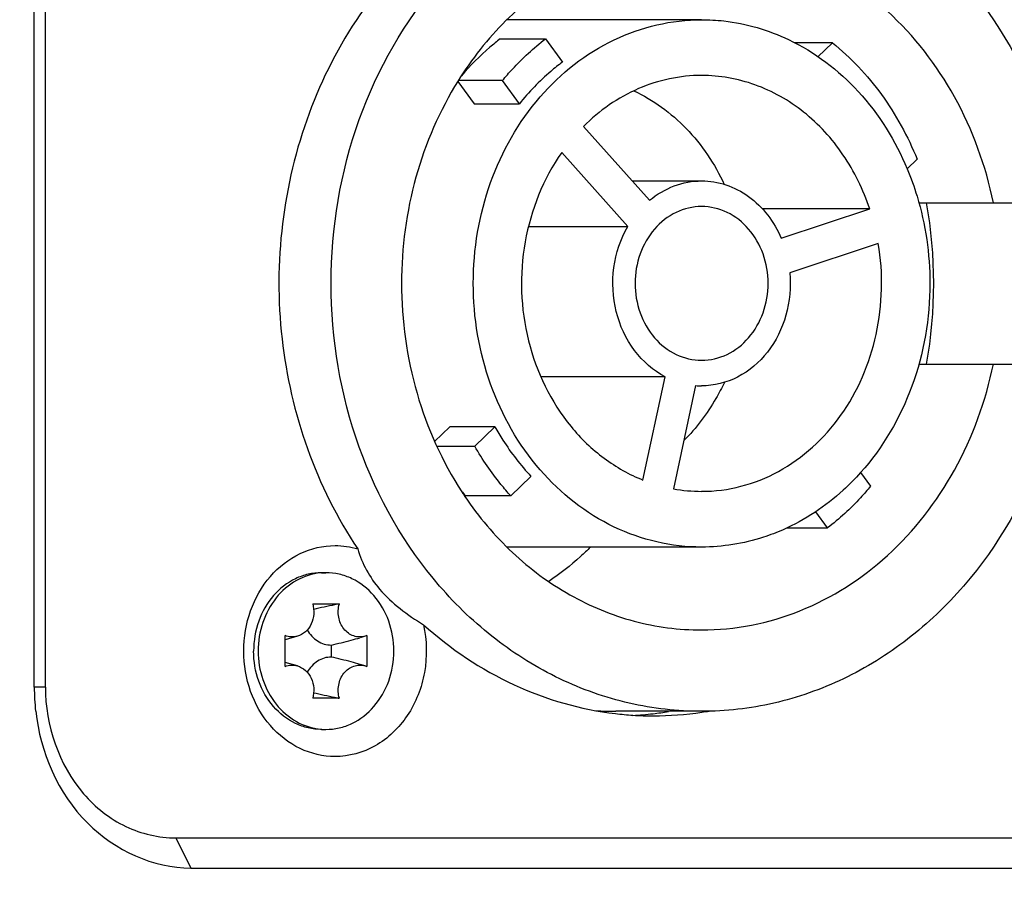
# Model space of a CAD drawing. Header units: millimetres. Extents: x 0 to 420, y 0 to 297.
# Tile 7 of 114: x 68.48 to 71.75, y 45.94 to 48.8. Entities that reach past the tile are written whole.
import ezdxf

# ---------------------------------------------------------------- set-up
doc = ezdxf.new("R2010")
doc.units = ezdxf.units.MM
doc.header["$LTSCALE"] = 23.1
doc.layers.get('0').update_dxf_attribs({"linetype": 'CONTINUOUS'})
doc.layers.add('02___PRT_ALL_AXES', color=7, linetype='CONTINUOUS')
doc.layers.add('DIM_PILOTEES', color=7, linetype='CONTINUOUS')
doc.styles.get("Standard").update_dxf_attribs({"font": 'txt', "width": 0.7})
doc.dimstyles.new('DIMSTYLE_9', dxfattribs={"dimtxt": 2.5, "dimasz": 3.5, "dimexe": 2, "dimexo": 0, "dimtad": 1, "dimdec": 0, "dimlfac": 10, "dimdsep": 46, "dimtxsty": 'STANDARD', "dimblk": '_FILLED', "dimblk1": '_FILLED', "dimblk2": '_FILLED', "dimcen": 0.09, "dimazin": 2, "dimtp": 0.3, "dimtm": 0.3, "dimtfac": 1, "dimtdec": 0, "dimtofl": 0, "dimtmove": 0, "dimatfit": 3, "dimldrblk": '_FILLED', "dimfxl": 1, "dimtolj": 1, "dimarcsym": 0})

# ---------------------------------------------------------------- blocks, each defined once
blk = doc.blocks.new('_FILLED')
at = {"color": 0, "linetype": 'BYBLOCK'}
blk.add_solid([(0, 0), (-1, 0.14286), (-1, -0.14286)], dxfattribs=at)
blk = doc.blocks.new('*D20')
at = {"layer": 'DIM_PILOTEES', "color": 2, "linetype": 'CONTINUOUS'}
for p, q in [((77.412, 47.804), (77.412, 36.8338)), ((73.6186, 45.7182), (73.6186, 36.8338)), ((73.6186, 38.8338), (63.6506, 38.8338)), ((63.6506, 38.8338), (75.5153, 38.8338)), ((84.912, 38.8338), (75.5153, 38.8338)), ((77.412, 38.8338), (84.912, 38.8338))]:
    blk.add_line(p, q, dxfattribs=at)
at = {"layer": 'DIM_PILOTEES', "color": 2, "linetype": 'CONTINUOUS', "xscale": 3.5, "yscale": 3.5, "zscale": 3.5}
blk.add_blockref('_FILLED', (73.6186, 38.8338), dxfattribs=at)
at = {"layer": 'DIM_PILOTEES', "color": 2, "linetype": 'CONTINUOUS', "xscale": 3.5, "yscale": 3.5, "zscale": 3.5, "rotation": 180}
blk.add_blockref('_FILLED', (77.412, 38.8338), dxfattribs=at)

msp = doc.modelspace()

# ---------------------------------------------------------------- linework, layer by layer
at = {"color": 7, "linetype": 'CONTINUOUS'}
for p, q in [((68.5306, 46.584), (68.5306, 49.0419)), ((68.5672, 46.584), (68.5672, 49.0419)), ((70.7453, 48.799), (70.1, 48.799)), ((70.0771, 48.7354), (70.2271, 48.7354)), ((70.2271, 48.7354), (70.2832, 48.6583)), ((71.1795, 48.7227), (71.0535, 48.7227)), ((71.1315, 48.6763), (71.1795, 48.7227)), ((69.9367, 48.5941), (69.9905, 48.5201)), ((70.0845, 48.5972), (69.9386, 48.5972)), ((70.1405, 48.5201), (70.0845, 48.5972)), ((69.9905, 48.5201), (70.1405, 48.5201)), ((70.3531, 48.4446), (70.5729, 48.1996)), ((70.5007, 48.1133), (70.2809, 48.3583)), ((71.4606, 48.3359), (71.4275, 48.3038)), ((70.5152, 48.264), (70.7453, 48.264)), ((71.3032, 48.1711), (70.947, 48.1711)), ((71.0095, 48.0739), (71.3032, 48.1711)), ((71.466, 48.1915), (71.8381, 48.1915)), ((70.1712, 48.1133), (70.5007, 48.1133)), ((71.3318, 48.0558), (71.0382, 47.9585)), ((71.466, 47.6565), (71.8381, 47.6565)), ((70.6247, 47.6138), (70.2118, 47.6138)), ((70.5508, 47.2715), (70.6247, 47.6138)), ((70.7256, 47.5847), (70.6517, 47.2425)), ((69.9093, 47.4481), (69.8593, 47.3997)), ((70.0593, 47.4481), (69.9093, 47.4481)), ((69.9925, 47.3834), (70.0593, 47.4481)), ((69.8664, 47.3834), (69.9925, 47.3834)), ((71.2728, 47.2965), (71.306, 47.2507)), ((70.179, 47.2834), (70.1122, 47.2187)), ((70.1122, 47.2187), (69.9622, 47.2187)), ((71.1634, 47.1125), (71.1243, 47.1663)), ((71.0269, 47.1125), (71.1634, 47.1125)), ((70.7453, 47.049), (70.1001, 47.049)), ((69.4837, 46.964), (69.4987, 46.964)), ((69.4545, 46.8607), (69.543, 46.8607)), ((69.363, 46.6529), (69.363, 46.7551)), ((69.4037, 46.7532), (69.363, 46.7414)), ((69.6289, 46.7532), (69.6116, 46.7482)), ((69.6344, 46.7551), (69.6289, 46.7532)), ((69.6344, 46.7551), (69.6344, 46.6529)), ((69.5163, 46.724), (69.5163, 46.684)), ((69.4037, 46.6548), (69.363, 46.6665)), ((69.6289, 46.6548), (69.6116, 46.6598)), ((69.6289, 46.6548), (69.6344, 46.6529)), ((68.5672, 46.584), (68.5306, 46.584)), ((69.543, 46.5473), (69.4545, 46.5473)), ((70.7453, 46.504), (70.4603, 46.504)), ((69.4837, 46.444), (69.4987, 46.444)), ((69.0002, 46.084), (72.3777, 46.084)), ((69.0002, 46.084), (69.0502, 45.984)), ((69.0502, 45.984), (72.4277, 45.984))]:
    msp.add_line(p, q, dxfattribs=at)
for centre, radius, start, end in [((70.7453, 47.8392), 0.2553, 265.5731, 269.9983), ((70.6412, 47.8347), 0.9167, 220.8667, 222.2129), ((70.9098, 47.8583), 1.1463, 213.119, 214.0255), ((70.7455, 47.7546), 0.5207, 259.6228, 269.9788), ((69.4988, 46.7682), 0.1957, 94.402, 95.1927), ((69.4987, 46.7688), 0.1952, 90.0027, 94.403), ((71.2184, 38.9306), 8.1052, 102.04212, 102.54558), ((70.7297, 41.2064), 5.7775, 101.85345, 102.0111), ((69.1095, 48.5352), 1.8564, 282.6584, 284.7618), ((69.2473, 48.0075), 1.3109, 284.8133, 286.1312), ((69.1095, 44.8727), 1.8564, 75.2382, 77.3416), ((69.2473, 45.4005), 1.3109, 73.8688, 75.1867), ((69.2222, 46.5841), 0.6917, 180.0085, 186.5633), ((71.2184, 54.4773), 8.1052, 257.45442, 257.95788), ((70.7297, 52.2015), 5.7775, 257.9889, 258.14655), ((70.4603, 47.5702), 1.0662, 266.4289, 269.9996), ((70.5844, 47.5743), 1.0854, 278.5421, 279.8764), ((70.5856, 47.5702), 1.0812, 263.2981, 266.3831), ((70.5853, 47.5656), 1.0766, 266.3829, 269.9978), ((70.585, 47.5702), 1.0812, 270.0143, 278.5444), ((69.4988, 46.6397), 0.1957, 264.8073, 265.598), ((69.4987, 46.6391), 0.1952, 265.597, 269.9973)]:
    msp.add_arc(centre, radius, start, end, dxfattribs=at)
for points, knots in [([(70.4593, 49.3516), (70.3491, 49.3386), (70.1283, 49.277), (69.8351, 49.0894), (69.5962, 48.8206), (69.4275, 48.4904), (69.3397, 48.1214), (69.3369, 47.6188), (69.4663, 47.2478), (69.6043, 47.0429)], [0, 0, 0, 0, 0.114849, 0.232968, 0.355592, 0.482647, 0.612897, 0.744327, 1, 1, 1, 1]), ([(69.5155, 47.924), (69.5155, 48.1078), (69.5765, 48.4719), (69.8026, 48.8698), (70.0548, 49.1101), (70.2691, 49.2432), (70.5022, 49.3254), (70.6648, 49.344), (70.7453, 49.344)], [0, 0, 0, 0, 0.265595, 0.521961, 0.645623, 0.765964, 0.883699, 1, 1, 1, 1]), ([(70.7453, 49.344), (70.8257, 49.344), (70.9883, 49.3254), (71.2214, 49.2432), (71.4357, 49.1101), (71.6879, 48.8698), (71.914, 48.4719), (71.975, 48.1078), (71.975, 47.924)], [0, 0, 0, 0, 0.116302, 0.234038, 0.354378, 0.478038, 0.734403, 1, 1, 1, 1]), ([(70.7453, 49.074), (70.6667, 49.074), (70.5073, 49.0519), (70.2837, 48.9552), (70.0868, 48.8011), (69.9821, 48.6681), (69.937, 48.5958)], [0, 0, 0, 0, 0.240966, 0.486168, 0.738737, 1, 1, 1, 1]), ([(71.7139, 48.1915), (71.6885, 48.3138), (71.6037, 48.5483), (71.3801, 48.8378), (71.0837, 49.029), (70.8561, 49.074), (70.7453, 49.074)], [0, 0, 0, 0, 0.265669, 0.520857, 0.764318, 1, 1, 1, 1]), ([(69.9875, 47.924), (69.9875, 48.0372), (70.0252, 48.2618), (70.1896, 48.5516), (70.4408, 48.7508), (70.6461, 48.799), (70.7453, 48.799)], [0, 0, 0, 0, 0.266326, 0.523399, 0.766783, 1, 1, 1, 1]), ([(70.7453, 48.799), (70.77, 48.799), (70.8692, 48.7934), (70.9669, 48.7649), (71.0342, 48.7328)], [0, 0, 0, 0, 0.248862, 1, 1, 1, 1]), ([(70.0771, 48.7354), (70.0655, 48.7265), (70.0194, 48.6891), (69.9773, 48.647), (69.9481, 48.6132)], [0, 0, 0, 0, 0.24749, 1, 1, 1, 1]), ([(70.0845, 48.5972), (70.0952, 48.6101), (70.1388, 48.6601), (70.1879, 48.7052), (70.2271, 48.7354)], [0, 0, 0, 0, 0.253181, 1, 1, 1, 1]), ([(71.0342, 48.7328), (71.121, 48.6915), (71.2826, 48.5688), (71.3888, 48.3974), (71.4278, 48.304)], [0, 0, 0, 0, 0.487161, 1, 1, 1, 1]), ([(71.1795, 48.7227), (71.2408, 48.6731), (71.3521, 48.5543), (71.43, 48.4117), (71.4606, 48.3359)], [0, 0, 0, 0, 0.491102, 1, 1, 1, 1]), ([(70.2832, 48.6583), (70.2701, 48.6485), (70.2183, 48.607), (70.1719, 48.5589), (70.1405, 48.5201)], [0, 0, 0, 0, 0.246933, 1, 1, 1, 1]), ([(69.937, 48.5958), (69.8756, 48.4974), (69.7809, 48.2786), (69.7493, 48.0427), (69.7493, 47.924)], [0, 0, 0, 0, 0.494226, 1, 1, 1, 1]), ([(70.7453, 48.614), (70.674, 48.614), (70.5273, 48.5829), (70.4053, 48.497), (70.3531, 48.4446)], [0, 0, 0, 0, 0.490865, 1, 1, 1, 1]), ([(71.3032, 48.1711), (71.2821, 48.2346), (71.2239, 48.3542), (71.0921, 48.4987), (70.9278, 48.5922), (70.8052, 48.614), (70.7453, 48.614)], [0, 0, 0, 0, 0.264583, 0.518796, 0.762647, 1, 1, 1, 1]), ([(70.5204, 48.5631), (70.585, 48.5328), (70.7059, 48.4442), (70.7889, 48.3204), (70.8207, 48.2526)], [0, 0, 0, 0, 0.487831, 1, 1, 1, 1]), ([(70.2809, 48.3583), (70.2196, 48.2708), (70.1367, 48.0624), (70.1477, 47.7322), (70.2673, 47.4837), (70.4168, 47.3395), (70.5051, 47.2897), (70.5508, 47.2715)], [0, 0, 0, 0, 0.253099, 0.512113, 0.763075, 0.883475, 1, 1, 1, 1]), ([(71.4278, 48.304), (71.4402, 48.2744), (71.484, 48.1523), (71.503, 48.0214), (71.503, 47.924)], [0, 0, 0, 0, 0.247944, 1, 1, 1, 1]), ([(70.5729, 48.1996), (70.5971, 48.2198), (70.6518, 48.2524), (70.7146, 48.264), (70.7453, 48.264)], [0, 0, 0, 0, 0.507231, 1, 1, 1, 1]), ([(70.7453, 48.264), (70.7726, 48.264), (70.8283, 48.2548), (70.9309, 48.2018), (70.9866, 48.1279), (71.0095, 48.0739)], [0, 0, 0, 0, 0.239739, 0.48515, 1, 1, 1, 1]), ([(70.7453, 48.179), (70.7164, 48.179), (70.6565, 48.1649), (70.5833, 48.1069), (70.5354, 48.0223), (70.5188, 47.924), (70.5354, 47.8256), (70.5833, 47.741), (70.6565, 47.683), (70.7164, 47.669), (70.7453, 47.669)], [0, 0, 0, 0, 0.116613, 0.238299, 0.366832, 0.499996, 0.63316, 0.761694, 0.883384, 1, 1, 1, 1]), ([(70.7453, 47.669), (70.7742, 47.669), (70.834, 47.683), (70.9072, 47.741), (70.9551, 47.8256), (70.9717, 47.924), (70.9551, 48.0223), (70.9072, 48.1069), (70.834, 48.1649), (70.7742, 48.179), (70.7453, 48.179)], [0, 0, 0, 0, 0.116613, 0.238299, 0.366832, 0.499996, 0.63316, 0.761694, 0.883384, 1, 1, 1, 1]), ([(70.6247, 47.6138), (70.585, 47.6344), (70.5129, 47.6978), (70.453, 47.8295), (70.4451, 47.9769), (70.4765, 48.0717), (70.5007, 48.1133)], [0, 0, 0, 0, 0.236686, 0.487645, 0.745924, 1, 1, 1, 1]), ([(70.7453, 47.234), (70.7892, 47.234), (70.878, 47.2454), (71.0475, 47.313), (71.2268, 47.4783), (71.3438, 47.7525), (71.3485, 47.9566), (71.3318, 48.0558)], [0, 0, 0, 0, 0.115716, 0.233198, 0.476749, 0.73496, 1, 1, 1, 1]), ([(71.0382, 47.9585), (71.0423, 47.9117), (71.0338, 47.8172), (70.9726, 47.6927), (70.8715, 47.6054), (70.7863, 47.584), (70.7453, 47.584)], [0, 0, 0, 0, 0.266057, 0.523979, 0.767607, 1, 1, 1, 1]), ([(70.7453, 46.504), (70.6648, 46.504), (70.5022, 46.5225), (70.2691, 46.6047), (70.0548, 46.7378), (69.8026, 46.9781), (69.5765, 47.376), (69.5155, 47.7402), (69.5155, 47.924)], [0, 0, 0, 0, 0.116302, 0.234038, 0.354378, 0.478038, 0.734403, 1, 1, 1, 1]), ([(69.7493, 47.924), (69.7493, 47.8012), (69.7831, 47.5573), (69.8843, 47.3324), (69.9498, 47.232)], [0, 0, 0, 0, 0.506153, 1, 1, 1, 1]), ([(70.7453, 47.049), (70.6461, 47.049), (70.4408, 47.0971), (70.1896, 47.2964), (70.0252, 47.5862), (69.9875, 47.8107), (69.9875, 47.924)], [0, 0, 0, 0, 0.233216, 0.476598, 0.73367, 1, 1, 1, 1]), ([(71.975, 47.924), (71.975, 47.7402), (71.914, 47.376), (71.6879, 46.9781), (71.4357, 46.7378), (71.2214, 46.6047), (70.9883, 46.5225), (70.8257, 46.504), (70.7453, 46.504)], [0, 0, 0, 0, 0.265595, 0.521961, 0.645623, 0.765964, 0.883699, 1, 1, 1, 1]), ([(71.503, 47.924), (71.503, 47.8086), (71.4642, 47.5802), (71.3471, 47.3791), (71.2731, 47.2961)], [0, 0, 0, 0, 0.509145, 1, 1, 1, 1]), ([(70.7453, 46.774), (70.8561, 46.774), (71.0837, 46.819), (71.3801, 47.0101), (71.6037, 47.2996), (71.6885, 47.5341), (71.7139, 47.6565)], [0, 0, 0, 0, 0.235681, 0.47914, 0.734328, 1, 1, 1, 1]), ([(70.8208, 47.5955), (70.8123, 47.5774), (70.776, 47.5075), (70.7278, 47.4437), (70.6863, 47.4022)], [0, 0, 0, 0, 0.25494, 1, 1, 1, 1]), ([(70.0593, 47.4481), (70.0678, 47.4331), (70.1027, 47.3748), (70.1444, 47.3206), (70.179, 47.2834)], [0, 0, 0, 0, 0.253342, 1, 1, 1, 1]), ([(70.1122, 47.2187), (70.1009, 47.2312), (70.0567, 47.2827), (70.0181, 47.3391), (69.9925, 47.3834)], [0, 0, 0, 0, 0.247311, 1, 1, 1, 1]), ([(71.2731, 47.2961), (71.2549, 47.2757), (71.1798, 47.1995), (71.0888, 47.1389), (71.0161, 47.1067)], [0, 0, 0, 0, 0.256028, 1, 1, 1, 1]), ([(71.306, 47.2507), (71.2953, 47.2378), (71.2517, 47.1879), (71.2026, 47.1427), (71.1634, 47.1125)], [0, 0, 0, 0, 0.253181, 1, 1, 1, 1]), ([(69.9598, 47.2169), (70.0053, 47.1495), (70.1096, 47.0258), (70.3015, 46.8833), (70.5171, 46.7942), (70.6698, 46.774), (70.7453, 46.774)], [0, 0, 0, 0, 0.260675, 0.513034, 0.758482, 1, 1, 1, 1]), ([(71.0161, 47.1067), (70.9946, 47.0973), (70.908, 47.0641), (70.8145, 47.049), (70.7453, 47.049)], [0, 0, 0, 0, 0.252991, 1, 1, 1, 1]), ([(69.5287, 46.354), (69.489, 46.354), (69.4069, 46.3732), (69.3064, 46.4529), (69.2407, 46.5689), (69.2179, 46.704), (69.2407, 46.839), (69.3064, 46.955), (69.4069, 47.0347), (69.489, 47.054), (69.5287, 47.054)], [0, 0, 0, 0, 0.116612, 0.238301, 0.366836, 0.5, 0.633164, 0.761699, 0.883388, 1, 1, 1, 1]), ([(69.6043, 47.0429), (69.6183, 46.9942), (69.6752, 46.8914), (69.7692, 46.8242), (69.8222, 46.7913)], [0, 0, 0, 0, 0.447823, 1, 1, 1, 1]), ([(70.3765, 47.0489), (70.3657, 47.0383), (70.3222, 46.9972), (70.275, 46.96), (70.238, 46.9347)], [0, 0, 0, 0, 0.25241, 1, 1, 1, 1]), ([(69.4837, 46.964), (69.469, 46.964), (69.4392, 46.9605), (69.3818, 46.9404), (69.3185, 46.8904), (69.2698, 46.8043), (69.2585, 46.7376), (69.2585, 46.704)], [0, 0, 0, 0, 0.116452, 0.23434, 0.477366, 0.734063, 1, 1, 1, 1]), ([(69.481, 46.9632), (69.453, 46.9606), (69.3962, 46.9424), (69.328, 46.8826), (69.2837, 46.7995), (69.2735, 46.736), (69.2735, 46.704)], [0, 0, 0, 0, 0.233473, 0.477591, 0.734591, 1, 1, 1, 1]), ([(69.7239, 46.704), (69.7239, 46.7376), (69.7126, 46.8043), (69.6639, 46.8904), (69.6006, 46.9404), (69.5432, 46.9605), (69.5134, 46.964), (69.4987, 46.964)], [0, 0, 0, 0, 0.265937, 0.522634, 0.76566, 0.883548, 1, 1, 1, 1]), ([(69.4545, 46.8607), (69.4577, 46.8498), (69.46, 46.8267), (69.4516, 46.7937), (69.4323, 46.7668), (69.4134, 46.756), (69.4037, 46.7532)], [0, 0, 0, 0, 0.260842, 0.519416, 0.766606, 1, 1, 1, 1]), ([(69.6289, 46.7532), (69.6227, 46.7514), (69.6097, 46.7497), (69.5902, 46.7532), (69.5723, 46.7627), (69.5522, 46.7822), (69.5373, 46.8164), (69.5388, 46.8466), (69.543, 46.8607)], [0, 0, 0, 0, 0.116346, 0.232884, 0.352188, 0.475886, 0.73445, 1, 1, 1, 1]), ([(69.4363, 46.7742), (69.4445, 46.7595), (69.4622, 46.7401), (69.4923, 46.7263), (69.5084, 46.724), (69.5163, 46.724)], [0, 0, 0, 0, 0.512913, 0.758777, 1, 1, 1, 1]), ([(69.8222, 46.7913), (69.8337, 46.7399), (69.836, 46.6325), (69.7792, 46.4862), (69.6709, 46.3805), (69.5747, 46.354), (69.5287, 46.354)], [0, 0, 0, 0, 0.265021, 0.524206, 0.768525, 1, 1, 1, 1]), ([(69.8222, 46.7913), (69.9117, 46.711), (70.1115, 46.5766), (70.3436, 46.51), (70.4594, 46.4963)], [0, 0, 0, 0, 0.507559, 1, 1, 1, 1]), ([(69.4037, 46.7532), (69.3971, 46.7513), (69.3831, 46.7496), (69.3694, 46.7526), (69.363, 46.7551)], [0, 0, 0, 0, 0.499035, 1, 1, 1, 1]), ([(69.4837, 46.444), (69.469, 46.444), (69.4392, 46.4474), (69.3818, 46.4676), (69.3185, 46.5175), (69.2698, 46.6036), (69.2585, 46.6703), (69.2585, 46.704)], [0, 0, 0, 0, 0.116452, 0.23434, 0.477366, 0.734063, 1, 1, 1, 1]), ([(69.2735, 46.704), (69.2735, 46.672), (69.2837, 46.6085), (69.328, 46.5253), (69.3962, 46.4655), (69.453, 46.4473), (69.481, 46.4448)], [0, 0, 0, 0, 0.265409, 0.522409, 0.766527, 1, 1, 1, 1]), ([(69.4987, 46.444), (69.5134, 46.444), (69.5432, 46.4474), (69.6006, 46.4676), (69.6639, 46.5175), (69.7126, 46.6036), (69.7239, 46.6703), (69.7239, 46.704)], [0, 0, 0, 0, 0.116452, 0.23434, 0.477366, 0.734063, 1, 1, 1, 1]), ([(69.5163, 46.684), (69.5084, 46.684), (69.4923, 46.6816), (69.4622, 46.6679), (69.4445, 46.6484), (69.4363, 46.6337)], [0, 0, 0, 0, 0.241223, 0.487087, 1, 1, 1, 1]), ([(69.363, 46.6529), (69.3694, 46.6554), (69.3831, 46.6584), (69.3971, 46.6567), (69.4037, 46.6548)], [0, 0, 0, 0, 0.500965, 1, 1, 1, 1]), ([(69.4037, 46.6548), (69.4134, 46.6519), (69.4323, 46.6411), (69.4516, 46.6143), (69.46, 46.5812), (69.4577, 46.5582), (69.4545, 46.5473)], [0, 0, 0, 0, 0.233394, 0.480584, 0.739158, 1, 1, 1, 1]), ([(69.543, 46.5473), (69.5388, 46.5614), (69.5373, 46.5915), (69.5522, 46.6258), (69.5723, 46.6453), (69.5902, 46.6547), (69.6097, 46.6583), (69.6227, 46.6565), (69.6289, 46.6548)], [0, 0, 0, 0, 0.26555, 0.524114, 0.647812, 0.767116, 0.883654, 1, 1, 1, 1]), ([(68.5672, 46.584), (68.5672, 46.4588), (68.6323, 46.2642), (68.8262, 46.1117), (68.9435, 46.084), (69.0002, 46.084)], [0, 0, 0, 0, 0.519465, 0.76483, 1, 1, 1, 1]), ([(68.5351, 46.505), (68.5507, 46.3691), (68.6594, 46.1069), (68.9258, 45.984), (69.0502, 45.984)], [0, 0, 0, 0, 0.523755, 1, 1, 1, 1])]:
    msp.add_open_spline(points, degree=3, knots=knots, dxfattribs=at)
for points in [[(71.4906, 48.1915), (71.5228, 48.0161), (71.5228, 47.8319), (71.4906, 47.6565)], [(69.5287, 47.054), (69.5542, 47.054), (69.5799, 47.0502), (69.6043, 47.0429)]]:
    msp.add_open_spline(points, degree=3, dxfattribs=at)
at = {"layer": '02___PRT_ALL_AXES', "color": 3, "linetype": 'CONTINUOUS'}
for centre, radius, start, end in [((70.4595, 47.5741), 1.0852, 276.6024, 279.3211), ((70.4599, 47.5704), 1.0814, 273.0507, 276.6027)]:
    msp.add_arc(centre, radius, start, end, dxfattribs=at)

# ---------------------------------------------------------------- dimensions: what is measured, and where the dimension line sits
at = {"layer": 'DIM_PILOTEES', "color": 2, "linetype": 'CONTINUOUS'}
dim = msp.add_linear_dim(base=(73.6186, 38.8338), p1=(77.412, 47.804), p2=(73.6186, 45.7182), angle=180, dimstyle='DIMSTYLE_9', dxfattribs=at)
dim.commit()
dim.dimension.update_dxf_attribs({"geometry": '*D20', "text_midpoint": (63.6506, 38.8338), "dimtype": 160})

doc.saveas('drawing.dxf')
